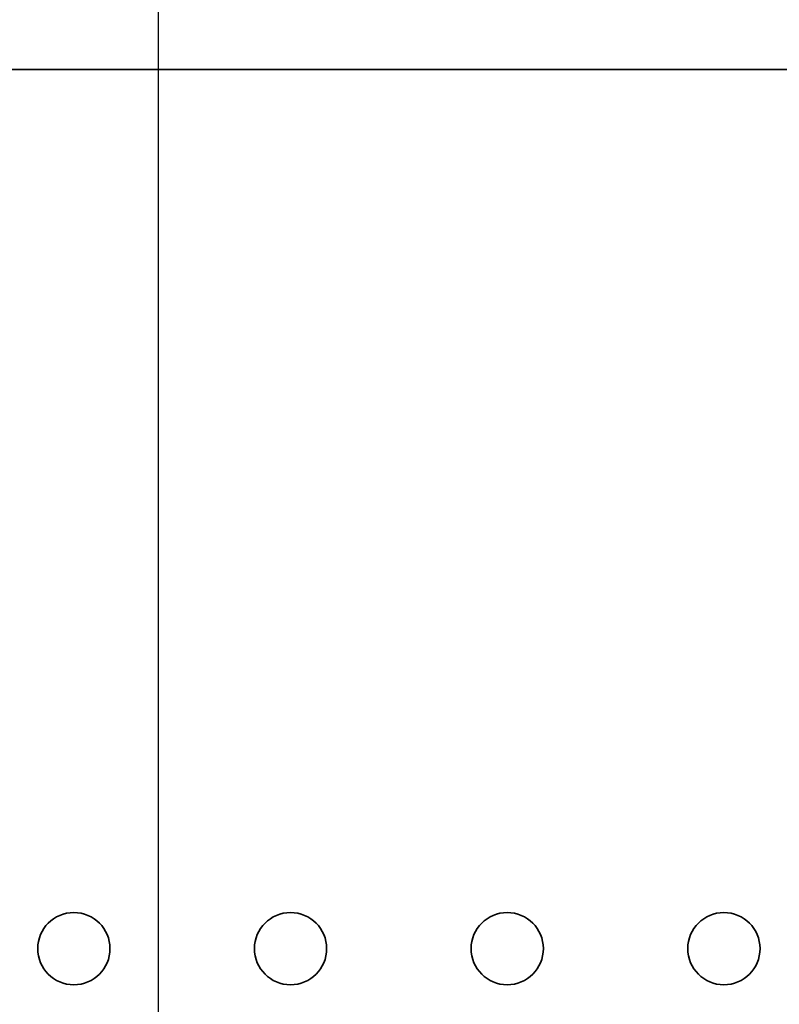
# Model space of a CAD drawing. Header units: millimetres. Extents: x 0 to 3360, y 0 to 2376.
# Tile 54 of 82: x 2592 to 2624, y 1569 to 1610. Entities that reach past the tile are written whole.
import ezdxf

# ---------------------------------------------------------------- set-up
doc = ezdxf.new("R2010")
doc.units = ezdxf.units.MM
doc.header["$LTSCALE"] = 8
doc.layers.add('Bemaßungen(ISO)', color=7, linetype='Continuous', lineweight=18)
doc.layers.add('Sichtbare Kanten(ISO)', color=7, linetype='Continuous', lineweight=35)
doc.styles.add('Aktuell-ISOGroßer Text', font='arial.ttf')
doc.dimstyles.new('X.XXXGroßer Text', dxfattribs={"dimscale": 8, "dimtxt": 3.048, "dimasz": 5, "dimexe": 3.175, "dimexo": 0.75, "dimgap": 0.762, "dimtad": 1, "dimdec": 1, "dimrnd": 1e-08, "dimzin": 12, "dimtxsty": 'Aktuell-ISOGroßer Text', "dimcen": 0.09, "dimdle": 10, "dimclrd": 256, "dimclre": 256, "dimclrt": 7, "dimadec": 0, "dimazin": 3, "dimtfac": 0.656168, "dimtdec": 1, "dimtmove": 0, "dimatfit": 3, "dimfxl": 0, "dimtolj": 1, "dimlwd": 25, "dimlwe": 25, "dimarcsym": 0})

# ---------------------------------------------------------------- blocks, each defined once
blk = doc.blocks.new('*D15')
at = {"layer": 'Bemaßungen(ISO)', "color": 250, "linetype": 'Continuous', "lineweight": 25, "true_color": 0x3f3f3f, "transparency": 16777216}
for p, q in [((2518.199, 1633.33), (2518.199, 1440.264)), ((2598.199, 1633.33), (2598.199, 1440.264)), ((2478.199, 1465.664), (2438.199, 1465.664)), ((2598.199, 1465.664), (2518.199, 1465.664)), ((2638.199, 1465.664), (2678.199, 1465.664))]:
    blk.add_line(p, q, dxfattribs=at)
at = {"layer": 'Bemaßungen(ISO)', "color": 250, "linetype": 'Continuous', "true_color": 0x3f3f3f, "transparency": 16777216}
for points in [[(2478.199, 1472.33), (2478.199, 1458.997), (2518.199, 1465.664)], [(2638.199, 1472.33), (2638.199, 1458.997), (2598.199, 1465.664)]]:
    blk.add_solid(points, dxfattribs=at)
at = {"layer": 'Defpoints', "color": 0, "linetype": 'Continuous', "transparency": 16777216}
for p in [(2518.199, 1639.33), (2598.199, 1639.33), (2518.199, 1465.664)]:
    blk.add_point(p, dxfattribs=at)
at = {"layer": 'Bemaßungen(ISO)', "color": 7, "linetype": 'Continuous', "lineweight": 25, "transparency": 16777216, "insert": (2540.759, 1496.659), "char_height": 24.384, "attachment_point": 1, "style": 'Aktuell-ISOGroßer Text'}
blk.add_mtext('\\A1;80', dxfattribs=at)
blk = doc.blocks.new('*D16')
at = {"layer": 'Bemaßungen(ISO)', "color": 250, "linetype": 'Continuous', "lineweight": 25, "true_color": 0x3f3f3f, "transparency": 16777216}
for p, q in [((2598.199, 1633.33), (2598.199, 1440.264)), ((2798.199, 1633.33), (2798.199, 1440.264)), ((2638.199, 1465.664), (2758.199, 1465.664))]:
    blk.add_line(p, q, dxfattribs=at)
at = {"layer": 'Bemaßungen(ISO)', "color": 250, "linetype": 'Continuous', "true_color": 0x3f3f3f, "transparency": 16777216}
for points in [[(2638.199, 1472.33), (2638.199, 1458.997), (2598.199, 1465.664)], [(2758.199, 1472.33), (2758.199, 1458.997), (2798.199, 1465.664)]]:
    blk.add_solid(points, dxfattribs=at)
at = {"layer": 'Defpoints', "color": 0, "linetype": 'Continuous', "transparency": 16777216}
for p in [(2598.199, 1639.33), (2798.199, 1639.33), (2798.199, 1465.664)]:
    blk.add_point(p, dxfattribs=at)
at = {"layer": 'Bemaßungen(ISO)', "color": 7, "linetype": 'Continuous', "lineweight": 25, "transparency": 16777216, "insert": (2671.096, 1496.659), "char_height": 24.384, "attachment_point": 1, "style": 'Aktuell-ISOGroßer Text'}
blk.add_mtext('\\A1;200', dxfattribs=at)

msp = doc.modelspace()

# ---------------------------------------------------------------- linework, layer by layer
at = {"layer": 'Sichtbare Kanten(ISO)'}
msp.add_line((2925.449, 1608.08), (2470.949, 1608.08), dxfattribs=at)
for centre in [(2594.699, 1571.58), (2603.699, 1571.58), (2612.699, 1571.58), (2621.699, 1571.58)]:
    msp.add_circle(centre, 1.5, dxfattribs=at)

# ---------------------------------------------------------------- dimensions: what is measured, and where the dimension line sits
at = {"layer": 'Bemaßungen(ISO)', "color": 250, "linetype": 'Continuous', "lineweight": 25, "true_color": 0x3f3f3f}
for base, p2, override, picture, middle in [((2518.199, 1465.664), (2518.199, 1639.33), {"dimdec": 1, "dimtp": 0, "dimtm": 0, "dimtdec": 1, "dimtofl": 1, "dimatfit": 1}, '*D15', (2558.199, 1465.664)), ((2798.199, 1465.664), (2798.199, 1639.33), {"dimdec": 1, "dimtp": 0, "dimtm": 0, "dimtdec": 1, "dimtofl": 0, "dimatfit": 1}, '*D16', (2698.199, 1465.664))]:
    dim = msp.add_linear_dim(base=base, p1=(2598.199, 1639.33), p2=p2, angle=180, dimstyle='X.XXXGroßer Text', override=override, dxfattribs=at)
    dim.commit()
    dim.dimension.update_dxf_attribs({"geometry": picture, "text_midpoint": middle, "dimtype": 160})

doc.saveas('drawing.dxf')
